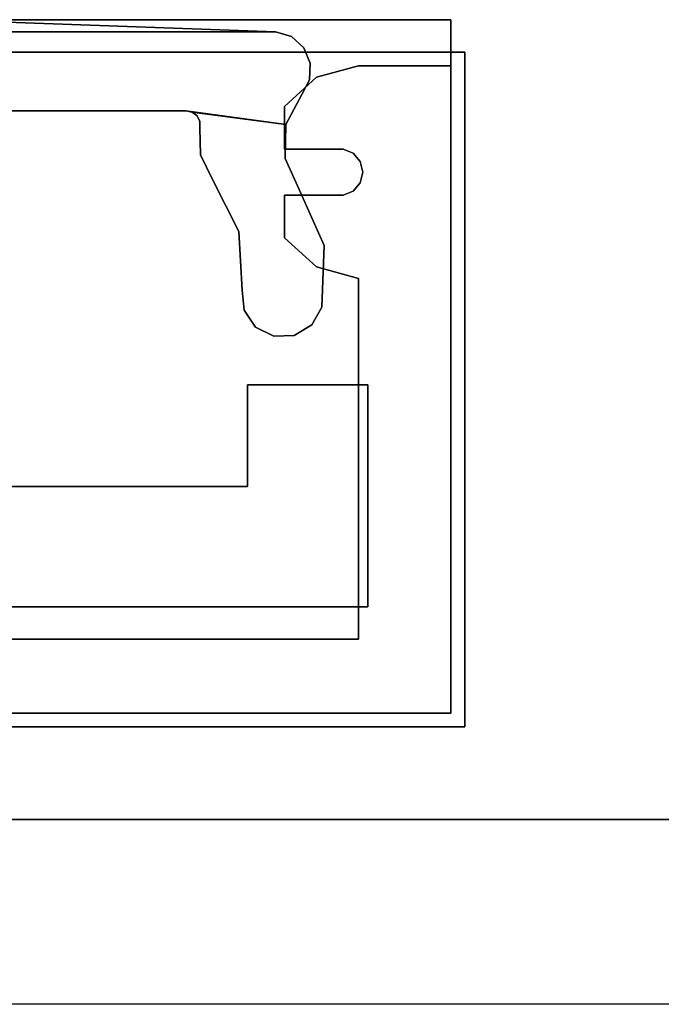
# Model space of a CAD drawing. Extents: x -3.54 to 3.54, y 0.19 to 5.65.
# Tile 60 of 62: x 2.72 to 3, y 3.68 to 4.1. Entities that reach past the tile are written whole.
import ezdxf

# ---------------------------------------------------------------- set-up
doc = ezdxf.new("R2010")
doc.units = 0
doc.header["$MEASUREMENT"] = 0
doc.layers.get('0').update_dxf_attribs({"color": 13, "linetype": 'CONTINUOUS'})

# ---------------------------------------------------------------- blocks, each defined once
blk = doc.blocks.new('EASY_RIGHT_PM_STL')
at = {"color": 0}
for p, q in [((2.47441, 4.10064, 31.63071), (2.90748, 4.10064, 31.63071)), ((2.47441, 4.10064, 31.63071), (2.90748, 4.10064, 31.63071)), ((2.47441, 4.10064, 31.70945), (2.90748, 4.10064, 31.70945)), ((2.47441, 4.10064, 31.70945), (2.90748, 4.10064, 31.70945)), ((2.90748, 4.10064, 0.13465), (2.47441, 4.10064, 0.13465)), ((2.90748, 4.10064, 0.13465), (2.47441, 4.10064, 0.13465)), ((2.90748, 4.10064, 0.05591), (2.47441, 4.10064, 0.05591)), ((2.90748, 4.10064, 0.05591), (2.47441, 4.10064, 0.05591)), ((2.69094, 4.10064, 5.05591), (2.83282, 4.09552, 5.05591)), ((2.83282, 4.09552, 0.13465), (2.69094, 4.10064, 0.13465)), ((2.83282, 4.09552, 0.13465), (2.69094, 4.10064, 0.13465)), ((2.69094, 4.10064, 5.05591), (2.83282, 4.09552, 5.05591)), ((2.90748, 4.10064, 31.63071), (2.90748, 3.80536, 31.63071)), ((2.90748, 4.10064, 31.63071), (2.90748, 3.80536, 31.63071)), ((2.90748, 4.10064, 31.63071), (2.90748, 4.10064, 31.70945)), ((2.90748, 4.10064, 31.70945), (2.90748, 3.80536, 31.70945)), ((2.90748, 4.10064, 31.63071), (2.90748, 4.10064, 31.70945)), ((2.90748, 4.10064, 31.70945), (2.90748, 3.80536, 31.70945)), ((2.90748, 3.80536, 0.13465), (2.90748, 4.10064, 0.13465)), ((2.90748, 3.80536, 0.13465), (2.90748, 4.10064, 0.13465)), ((2.90748, 3.80536, 0.05591), (2.90748, 4.10064, 0.05591)), ((2.90748, 4.10064, 0.05591), (2.90748, 4.10064, 0.13465)), ((2.90748, 4.10064, 0.05591), (2.90748, 4.10064, 0.13465)), ((2.90748, 3.80536, 0.05591), (2.90748, 4.10064, 0.05591)), ((2.54907, 4.09552, 31.63071), (2.83282, 4.09552, 31.63071)), ((2.83282, 4.09552, 6.04016), (2.54907, 4.09552, 6.04016)), ((2.83282, 4.09552, 6.04016), (2.54907, 4.09552, 6.04016)), ((2.54907, 4.09552, 31.63071), (2.83282, 4.09552, 31.63071)), ((2.83282, 4.09552, 5.05591), (2.83282, 4.09552, 0.13465)), ((2.83282, 4.09552, 5.05591), (2.83961, 4.09347, 5.05591)), ((2.83961, 4.09347, 0.13465), (2.83282, 4.09552, 0.13465)), ((2.83282, 4.09552, 5.05591), (2.83282, 4.09552, 0.13465)), ((2.83961, 4.09347, 0.13465), (2.83282, 4.09552, 0.13465)), ((2.83282, 4.09552, 5.05591), (2.83961, 4.09347, 5.05591)), ((2.83282, 4.09552, 31.63071), (2.83282, 4.09552, 6.04016)), ((2.83282, 4.09552, 31.63071), (2.83961, 4.09347, 31.63071)), ((2.83961, 4.09347, 6.04016), (2.83282, 4.09552, 6.04016)), ((2.83282, 4.09552, 31.63071), (2.83282, 4.09552, 6.04016)), ((2.83961, 4.09347, 6.04016), (2.83282, 4.09552, 6.04016)), ((2.83282, 4.09552, 31.63071), (2.83961, 4.09347, 31.63071)), ((2.83961, 4.09347, 5.05591), (2.83961, 4.09347, 0.13465)), ((2.83961, 4.09347, 5.05591), (2.84488, 4.08872, 5.05591)), ((2.84488, 4.08872, 0.13465), (2.83961, 4.09347, 0.13465)), ((2.83961, 4.09347, 5.05591), (2.83961, 4.09347, 0.13465)), ((2.84488, 4.08872, 0.13465), (2.83961, 4.09347, 0.13465)), ((2.83961, 4.09347, 5.05591), (2.84488, 4.08872, 5.05591)), ((2.83961, 4.09347, 31.63071), (2.83961, 4.09347, 6.04016)), ((2.83961, 4.09347, 31.63071), (2.84488, 4.08872, 31.63071)), ((2.84488, 4.08872, 6.04016), (2.83961, 4.09347, 6.04016)), ((2.83961, 4.09347, 31.63071), (2.83961, 4.09347, 6.04016)), ((2.84488, 4.08872, 6.04016), (2.83961, 4.09347, 6.04016)), ((2.83961, 4.09347, 31.63071), (2.84488, 4.08872, 31.63071)), ((2.84488, 4.08872, 5.05591), (2.84488, 4.08872, 0.13465)), ((2.84488, 4.08872, 5.05591), (2.84761, 4.08217, 5.05591)), ((2.84761, 4.08217, 0.13465), (2.84488, 4.08872, 0.13465)), ((2.84488, 4.08872, 5.05591), (2.84488, 4.08872, 0.13465)), ((2.84761, 4.08217, 0.13465), (2.84488, 4.08872, 0.13465)), ((2.84488, 4.08872, 5.05591), (2.84761, 4.08217, 5.05591)), ((2.84488, 4.08872, 31.63071), (2.84488, 4.08872, 6.04016)), ((2.84488, 4.08872, 31.63071), (2.84761, 4.08217, 31.63071)), ((2.84761, 4.08217, 6.04016), (2.84488, 4.08872, 6.04016)), ((2.84488, 4.08872, 31.63071), (2.84488, 4.08872, 6.04016)), ((2.84761, 4.08217, 6.04016), (2.84488, 4.08872, 6.04016)), ((2.84488, 4.08872, 31.63071), (2.84761, 4.08217, 31.63071)), ((2.91339, 4.08686, 4.85906), (2.4685, 4.08686, 4.85906)), ((2.4685, 4.08686, 6.43386), (2.91339, 4.08686, 6.43386)), ((2.91339, 4.08686, 6.35512), (2.4685, 4.08686, 6.35512)), ((2.4685, 4.08686, 4.9378), (2.91339, 4.08686, 4.9378)), ((2.91339, 4.08686, 4.85906), (2.4685, 4.08686, 4.85906)), ((2.4685, 4.08686, 4.9378), (2.91339, 4.08686, 4.9378)), ((2.4685, 4.08686, 6.43386), (2.91339, 4.08686, 6.43386)), ((2.91339, 4.08686, 6.35512), (2.4685, 4.08686, 6.35512)), ((2.91339, 3.79946, 4.85906), (2.91339, 4.08686, 4.85906)), ((2.91339, 4.08686, 6.43386), (2.91339, 3.79946, 6.43386)), ((2.91339, 3.79946, 6.35512), (2.91339, 4.08686, 6.35512)), ((2.91339, 4.08686, 4.9378), (2.91339, 3.79946, 4.9378)), ((2.91339, 3.79946, 4.85906), (2.91339, 4.08686, 4.85906)), ((2.91339, 4.08686, 4.9378), (2.91339, 3.79946, 4.9378)), ((2.91339, 4.08686, 4.9378), (2.91339, 4.08686, 4.85906)), ((2.91339, 4.08686, 4.9378), (2.91339, 4.08686, 4.85906)), ((2.91339, 4.08686, 6.35512), (2.91339, 4.08686, 6.43386)), ((2.91339, 4.08686, 6.43386), (2.91339, 3.79946, 6.43386)), ((2.91339, 4.08686, 6.35512), (2.91339, 4.08686, 6.43386)), ((2.91339, 3.79946, 6.35512), (2.91339, 4.08686, 6.35512)), ((2.84761, 4.08217, 5.05591), (2.84729, 4.07509, 5.05591)), ((2.84729, 4.07509, 0.13465), (2.84761, 4.08217, 0.13465)), ((2.84729, 4.07509, 0.13465), (2.84761, 4.08217, 0.13465)), ((2.84761, 4.08217, 5.05591), (2.84729, 4.07509, 5.05591)), ((2.84761, 4.08217, 31.63071), (2.84729, 4.07509, 31.63071)), ((2.84729, 4.07509, 6.04016), (2.84761, 4.08217, 6.04016)), ((2.84729, 4.07509, 6.04016), (2.84761, 4.08217, 6.04016)), ((2.84761, 4.08217, 31.63071), (2.84729, 4.07509, 31.63071)), ((2.84761, 4.08217, 5.05591), (2.84761, 4.08217, 0.13465)), ((2.84761, 4.08217, 5.05591), (2.84761, 4.08217, 0.13465)), ((2.84761, 4.08217, 31.63071), (2.84761, 4.08217, 6.04016)), ((2.84761, 4.08217, 31.63071), (2.84761, 4.08217, 6.04016)), ((2.85027, 4.0761, 31.63071), (2.86811, 4.08095, 31.63071)), ((2.86811, 4.08095, 0.13465), (2.85027, 4.0761, 0.13465)), ((2.86811, 4.08095, 0.13465), (2.85027, 4.0761, 0.13465)), ((2.85027, 4.0761, 31.63071), (2.86811, 4.08095, 31.63071)), ((2.86811, 4.08095, 31.63071), (2.86811, 4.08095, 0.13465)), ((2.90748, 4.08095, 0.13465), (2.86811, 4.08095, 0.13465)), ((2.86811, 4.08095, 31.63071), (2.86811, 4.08095, 0.13465)), ((2.86811, 4.08095, 31.63071), (2.90748, 4.08095, 31.63071)), ((2.90748, 4.08095, 0.13465), (2.86811, 4.08095, 0.13465)), ((2.86811, 4.08095, 31.63071), (2.90748, 4.08095, 31.63071)), ((2.90748, 3.80536, 0.13465), (2.90748, 4.08095, 0.13465)), ((2.90748, 4.08095, 0.13465), (2.90748, 4.08095, 31.63071)), ((2.90748, 4.08095, 31.63071), (2.90748, 3.80536, 31.63071)), ((2.90748, 4.08095, 0.13465), (2.90748, 4.08095, 31.63071)), ((2.90748, 3.80536, 0.13465), (2.90748, 4.08095, 0.13465)), ((2.90748, 4.08095, 31.63071), (2.90748, 3.80536, 31.63071)), ((2.83661, 4.06363, 31.63071), (2.85027, 4.0761, 31.63071)), ((2.85027, 4.0761, 0.13465), (2.83661, 4.06363, 0.13465)), ((2.85027, 4.0761, 0.13465), (2.83661, 4.06363, 0.13465)), ((2.83661, 4.06363, 31.63071), (2.85027, 4.0761, 31.63071)), ((2.85027, 4.0761, 31.63071), (2.85027, 4.0761, 0.13465)), ((2.85027, 4.0761, 31.63071), (2.85027, 4.0761, 0.13465)), ((2.84729, 4.07509, 5.05591), (2.84397, 4.06882, 5.05591)), ((2.84397, 4.06882, 0.13465), (2.84729, 4.07509, 0.13465)), ((2.84397, 4.06882, 0.13465), (2.84729, 4.07509, 0.13465)), ((2.84729, 4.07509, 5.05591), (2.84397, 4.06882, 5.05591)), ((2.84729, 4.07509, 31.63071), (2.84397, 4.06882, 31.63071)), ((2.84397, 4.06882, 6.04016), (2.84729, 4.07509, 6.04016)), ((2.84397, 4.06882, 6.04016), (2.84729, 4.07509, 6.04016)), ((2.84729, 4.07509, 31.63071), (2.84397, 4.06882, 31.63071)), ((2.84729, 4.07509, 5.05591), (2.84729, 4.07509, 0.13465)), ((2.84729, 4.07509, 5.05591), (2.84729, 4.07509, 0.13465)), ((2.84729, 4.07509, 31.63071), (2.84729, 4.07509, 6.04016)), ((2.84729, 4.07509, 31.63071), (2.84729, 4.07509, 6.04016)), ((2.84397, 4.06882, 5.05591), (2.83727, 4.05599, 5.05591)), ((2.83727, 4.05599, 0.13465), (2.84397, 4.06882, 0.13465)), ((2.83727, 4.05599, 0.13465), (2.84397, 4.06882, 0.13465)), ((2.84397, 4.06882, 5.05591), (2.83727, 4.05599, 5.05591)), ((2.84397, 4.06882, 31.63071), (2.83727, 4.05599, 31.63071)), ((2.83727, 4.05599, 6.04016), (2.84397, 4.06882, 6.04016)), ((2.83727, 4.05599, 6.04016), (2.84397, 4.06882, 6.04016)), ((2.84397, 4.06882, 31.63071), (2.83727, 4.05599, 31.63071)), ((2.84397, 4.06882, 5.05591), (2.84397, 4.06882, 0.13465)), ((2.84397, 4.06882, 5.05591), (2.84397, 4.06882, 0.13465)), ((2.84397, 4.06882, 31.63071), (2.84397, 4.06882, 6.04016)), ((2.84397, 4.06882, 31.63071), (2.84397, 4.06882, 6.04016)), ((2.83661, 4.06363, 0.13465), (2.83661, 4.04556, 0.13465)), ((2.83661, 4.04556, 31.63071), (2.83661, 4.06363, 31.63071)), ((2.83661, 4.06363, 31.63071), (2.83661, 4.06363, 0.13465)), ((2.83661, 4.06363, 31.63071), (2.83661, 4.06363, 0.13465)), ((2.83661, 4.06363, 0.13465), (2.83661, 4.04556, 0.13465)), ((2.83661, 4.04556, 31.63071), (2.83661, 4.06363, 31.63071)), ((2.58719, 4.06188, 0.13465), (2.7947, 4.06188, 0.13465)), ((2.7947, 4.06188, 5.05591), (2.58719, 4.06188, 5.05591)), ((2.58719, 4.06188, 0.13465), (2.7947, 4.06188, 0.13465)), ((2.7947, 4.06188, 5.05591), (2.58719, 4.06188, 5.05591)), ((2.58719, 4.06188, 6.04016), (2.7947, 4.06188, 6.04016)), ((2.7947, 4.06188, 31.63071), (2.58719, 4.06188, 31.63071)), ((2.58719, 4.06188, 6.04016), (2.7947, 4.06188, 6.04016)), ((2.7947, 4.06188, 31.63071), (2.58719, 4.06188, 31.63071)), ((2.7973, 4.0613, 5.05591), (2.7947, 4.06188, 5.05591)), ((2.7947, 4.06188, 5.05591), (2.7947, 4.06188, 0.13465)), ((2.7947, 4.06188, 0.13465), (2.7973, 4.0613, 0.13465)), ((2.7947, 4.06188, 5.05591), (2.7947, 4.06188, 0.13465)), ((2.7947, 4.06188, 0.13465), (2.7973, 4.0613, 0.13465)), ((2.7973, 4.0613, 5.05591), (2.7947, 4.06188, 5.05591)), ((2.7973, 4.0613, 31.63071), (2.7947, 4.06188, 31.63071)), ((2.7947, 4.06188, 31.63071), (2.7947, 4.06188, 6.04016)), ((2.7947, 4.06188, 6.04016), (2.7973, 4.0613, 6.04016)), ((2.7947, 4.06188, 31.63071), (2.7947, 4.06188, 6.04016)), ((2.7947, 4.06188, 6.04016), (2.83727, 4.05599, 6.04016)), ((2.83727, 4.05599, 31.63071), (2.7947, 4.06188, 31.63071)), ((2.7994, 4.05966, 5.05591), (2.7973, 4.0613, 5.05591)), ((2.7973, 4.0613, 5.05591), (2.7973, 4.0613, 0.13465)), ((2.7973, 4.0613, 0.13465), (2.7994, 4.05966, 0.13465)), ((2.7973, 4.0613, 5.05591), (2.7973, 4.0613, 0.13465)), ((2.7973, 4.0613, 0.13465), (2.7994, 4.05966, 0.13465)), ((2.7994, 4.05966, 5.05591), (2.7973, 4.0613, 5.05591)), ((2.7994, 4.05966, 31.63071), (2.7973, 4.0613, 31.63071)), ((2.7973, 4.0613, 31.63071), (2.7973, 4.0613, 6.04016)), ((2.7973, 4.0613, 6.04016), (2.7994, 4.05966, 6.04016)), ((2.7973, 4.0613, 31.63071), (2.7973, 4.0613, 6.04016)), ((2.7973, 4.0613, 6.04016), (2.7994, 4.05966, 6.04016)), ((2.7973, 4.0613, 6.04016), (2.83727, 4.05599, 6.04016)), ((2.7973, 4.0613, 31.63071), (2.83727, 4.05599, 31.63071)), ((2.7994, 4.05966, 31.63071), (2.7973, 4.0613, 31.63071)), ((2.80059, 4.05727, 5.05591), (2.7994, 4.05966, 5.05591)), ((2.7994, 4.05966, 5.05591), (2.7994, 4.05966, 0.13465)), ((2.7994, 4.05966, 0.13465), (2.80059, 4.05727, 0.13465)), ((2.7994, 4.05966, 5.05591), (2.7994, 4.05966, 0.13465)), ((2.7994, 4.05966, 0.13465), (2.80059, 4.05727, 0.13465)), ((2.80059, 4.05727, 5.05591), (2.7994, 4.05966, 5.05591)), ((2.80059, 4.05727, 31.63071), (2.7994, 4.05966, 31.63071)), ((2.7994, 4.05966, 31.63071), (2.7994, 4.05966, 6.04016)), ((2.7994, 4.05966, 6.04016), (2.80059, 4.05727, 6.04016)), ((2.7994, 4.05966, 31.63071), (2.7994, 4.05966, 6.04016)), ((2.7994, 4.05966, 6.04016), (2.80059, 4.05727, 6.04016)), ((2.80059, 4.05727, 31.63071), (2.7994, 4.05966, 31.63071)), ((2.80065, 4.05461, 5.05591), (2.80059, 4.05727, 5.05591)), ((2.80059, 4.05727, 5.05591), (2.80059, 4.05727, 0.13465)), ((2.80059, 4.05727, 0.13465), (2.80065, 4.05461, 0.13465)), ((2.80059, 4.05727, 5.05591), (2.80059, 4.05727, 0.13465)), ((2.80059, 4.05727, 0.13465), (2.80065, 4.05461, 0.13465)), ((2.80065, 4.05461, 5.05591), (2.80059, 4.05727, 5.05591)), ((2.80065, 4.05461, 31.63071), (2.80059, 4.05727, 31.63071)), ((2.80059, 4.05727, 31.63071), (2.80059, 4.05727, 6.04016)), ((2.80059, 4.05727, 6.04016), (2.80065, 4.05461, 6.04016)), ((2.80059, 4.05727, 31.63071), (2.80059, 4.05727, 6.04016)), ((2.80059, 4.05727, 6.04016), (2.80065, 4.05461, 6.04016)), ((2.80065, 4.05461, 31.63071), (2.80059, 4.05727, 31.63071)), ((2.80086, 4.04303, 5.05591), (2.80065, 4.05461, 5.05591)), ((2.80065, 4.05461, 5.05591), (2.80065, 4.05461, 0.13465)), ((2.80065, 4.05461, 0.13465), (2.80086, 4.04303, 0.13465)), ((2.80065, 4.05461, 5.05591), (2.80065, 4.05461, 0.13465)), ((2.80065, 4.05461, 0.13465), (2.80086, 4.04303, 0.13465)), ((2.80086, 4.04303, 5.05591), (2.80065, 4.05461, 5.05591)), ((2.80086, 4.04303, 31.63071), (2.80065, 4.05461, 31.63071)), ((2.80065, 4.05461, 31.63071), (2.80065, 4.05461, 6.04016)), ((2.80065, 4.05461, 6.04016), (2.80086, 4.04303, 6.04016)), ((2.80065, 4.05461, 31.63071), (2.80065, 4.05461, 6.04016)), ((2.80065, 4.05461, 6.04016), (2.80086, 4.04303, 6.04016)), ((2.80086, 4.04303, 31.63071), (2.80065, 4.05461, 31.63071)), ((2.83727, 4.05599, 5.05591), (2.83686, 4.04152, 5.05591)), ((2.83686, 4.04152, 0.13465), (2.83727, 4.05599, 0.13465)), ((2.83686, 4.04152, 0.13465), (2.83727, 4.05599, 0.13465)), ((2.83727, 4.05599, 5.05591), (2.83686, 4.04152, 5.05591)), ((2.83727, 4.05599, 31.63071), (2.83686, 4.04152, 31.63071)), ((2.83686, 4.04152, 6.04016), (2.83727, 4.05599, 6.04016)), ((2.83686, 4.04152, 6.04016), (2.83727, 4.05599, 6.04016)), ((2.83727, 4.05599, 31.63071), (2.83686, 4.04152, 31.63071)), ((2.83727, 4.05599, 5.05591), (2.83727, 4.05599, 0.13465)), ((2.83727, 4.05599, 5.05591), (2.83727, 4.05599, 0.13465)), ((2.83727, 4.05599, 31.63071), (2.83727, 4.05599, 6.04016)), ((2.83727, 4.05599, 31.63071), (2.83727, 4.05599, 6.04016)), ((2.80597, 4.03264, 5.05591), (2.80086, 4.04303, 5.05591)), ((2.80086, 4.04303, 5.05591), (2.80086, 4.04303, 0.13465)), ((2.80086, 4.04303, 0.13465), (2.80597, 4.03264, 0.13465)), ((2.80086, 4.04303, 5.05591), (2.80086, 4.04303, 0.13465)), ((2.80086, 4.04303, 0.13465), (2.80597, 4.03264, 0.13465)), ((2.80597, 4.03264, 5.05591), (2.80086, 4.04303, 5.05591)), ((2.80597, 4.03264, 31.63071), (2.80086, 4.04303, 31.63071)), ((2.80086, 4.04303, 31.63071), (2.80086, 4.04303, 6.04016)), ((2.80086, 4.04303, 6.04016), (2.80597, 4.03264, 6.04016)), ((2.80086, 4.04303, 31.63071), (2.80086, 4.04303, 6.04016)), ((2.80086, 4.04303, 6.04016), (2.80597, 4.03264, 6.04016)), ((2.80597, 4.03264, 31.63071), (2.80086, 4.04303, 31.63071)), ((2.83661, 4.04556, 0.13465), (2.86157, 4.04556, 0.13465)), ((2.86157, 4.04556, 31.63071), (2.83661, 4.04556, 31.63071)), ((2.83661, 4.04556, 31.63071), (2.83661, 4.04556, 0.13465)), ((2.83661, 4.04556, 31.63071), (2.83661, 4.04556, 0.13465)), ((2.83661, 4.04556, 0.13465), (2.86157, 4.04556, 0.13465)), ((2.86157, 4.04556, 31.63071), (2.83661, 4.04556, 31.63071)), ((2.86584, 4.04376, 31.63071), (2.86157, 4.04556, 31.63071)), ((2.86157, 4.04556, 31.63071), (2.86157, 4.04556, 0.13465)), ((2.86157, 4.04556, 0.13465), (2.86584, 4.04376, 0.13465)), ((2.86157, 4.04556, 31.63071), (2.86157, 4.04556, 0.13465)), ((2.86157, 4.04556, 0.13465), (2.86584, 4.04376, 0.13465)), ((2.86584, 4.04376, 31.63071), (2.86157, 4.04556, 31.63071)), ((2.86884, 4.04022, 31.63071), (2.86584, 4.04376, 31.63071)), ((2.86584, 4.04376, 31.63071), (2.86584, 4.04376, 0.13465)), ((2.86584, 4.04376, 0.13465), (2.86884, 4.04022, 0.13465)), ((2.86584, 4.04376, 31.63071), (2.86584, 4.04376, 0.13465)), ((2.86584, 4.04376, 0.13465), (2.86884, 4.04022, 0.13465)), ((2.86884, 4.04022, 31.63071), (2.86584, 4.04376, 31.63071)), ((2.83686, 4.04152, 5.05591), (2.83686, 4.04152, 0.13465)), ((2.83686, 4.04152, 5.05591), (2.83686, 4.04152, 0.13465)), ((2.83686, 4.04152, 5.05591), (2.84284, 4.02834, 5.05591)), ((2.84284, 4.02834, 0.13465), (2.83686, 4.04152, 0.13465)), ((2.84284, 4.02834, 0.13465), (2.83686, 4.04152, 0.13465)), ((2.83686, 4.04152, 5.05591), (2.84284, 4.02834, 5.05591)), ((2.83686, 4.04152, 31.63071), (2.83686, 4.04152, 6.04016)), ((2.83686, 4.04152, 31.63071), (2.83686, 4.04152, 6.04016)), ((2.83686, 4.04152, 31.63071), (2.84284, 4.02834, 31.63071)), ((2.84284, 4.02834, 6.04016), (2.83686, 4.04152, 6.04016)), ((2.84284, 4.02834, 6.04016), (2.83686, 4.04152, 6.04016)), ((2.83686, 4.04152, 31.63071), (2.84284, 4.02834, 31.63071)), ((2.86992, 4.03571, 31.63071), (2.86884, 4.04022, 31.63071)), ((2.86884, 4.04022, 31.63071), (2.86884, 4.04022, 0.13465)), ((2.86884, 4.04022, 0.13465), (2.86992, 4.03571, 0.13465)), ((2.86884, 4.04022, 31.63071), (2.86884, 4.04022, 0.13465)), ((2.86884, 4.04022, 0.13465), (2.86992, 4.03571, 0.13465)), ((2.86992, 4.03571, 31.63071), (2.86884, 4.04022, 31.63071)), ((2.86884, 4.0312, 31.63071), (2.86992, 4.03571, 31.63071)), ((2.86992, 4.03571, 0.13465), (2.86884, 4.0312, 0.13465)), ((2.86992, 4.03571, 0.13465), (2.86884, 4.0312, 0.13465)), ((2.86884, 4.0312, 31.63071), (2.86992, 4.03571, 31.63071)), ((2.86992, 4.03571, 31.63071), (2.86992, 4.03571, 0.13465)), ((2.86992, 4.03571, 31.63071), (2.86992, 4.03571, 0.13465)), ((2.81722, 4.0104, 5.05591), (2.80597, 4.03264, 5.05591)), ((2.80597, 4.03264, 5.05591), (2.80597, 4.03264, 0.13465)), ((2.80597, 4.03264, 0.13465), (2.81722, 4.0104, 0.13465)), ((2.80597, 4.03264, 5.05591), (2.80597, 4.03264, 0.13465)), ((2.80597, 4.03264, 0.13465), (2.81722, 4.0104, 0.13465)), ((2.81722, 4.0104, 5.05591), (2.80597, 4.03264, 5.05591)), ((2.81722, 4.0104, 31.63071), (2.80597, 4.03264, 31.63071)), ((2.80597, 4.03264, 31.63071), (2.80597, 4.03264, 6.04016)), ((2.80597, 4.03264, 6.04016), (2.81722, 4.0104, 6.04016)), ((2.80597, 4.03264, 31.63071), (2.80597, 4.03264, 6.04016)), ((2.80597, 4.03264, 6.04016), (2.81722, 4.0104, 6.04016)), ((2.81722, 4.0104, 31.63071), (2.80597, 4.03264, 31.63071)), ((2.86584, 4.02767, 31.63071), (2.86884, 4.0312, 31.63071)), ((2.86884, 4.0312, 0.13465), (2.86584, 4.02767, 0.13465)), ((2.86884, 4.0312, 0.13465), (2.86584, 4.02767, 0.13465)), ((2.86584, 4.02767, 31.63071), (2.86884, 4.0312, 31.63071)), ((2.86884, 4.0312, 31.63071), (2.86884, 4.0312, 0.13465)), ((2.86884, 4.0312, 31.63071), (2.86884, 4.0312, 0.13465)), ((2.83661, 4.02587, 0.13465), (2.83661, 4.0078, 0.13465)), ((2.83661, 4.0078, 31.63071), (2.83661, 4.02587, 31.63071)), ((2.83661, 4.02587, 31.63071), (2.83661, 4.02587, 0.13465)), ((2.86157, 4.02587, 0.13465), (2.83661, 4.02587, 0.13465)), ((2.83661, 4.02587, 31.63071), (2.83661, 4.02587, 0.13465)), ((2.83661, 4.02587, 31.63071), (2.86157, 4.02587, 31.63071)), ((2.83661, 4.02587, 0.13465), (2.83661, 4.0078, 0.13465)), ((2.86157, 4.02587, 0.13465), (2.83661, 4.02587, 0.13465)), ((2.83661, 4.02587, 31.63071), (2.86157, 4.02587, 31.63071)), ((2.83661, 4.0078, 31.63071), (2.83661, 4.02587, 31.63071)), ((2.84284, 4.02834, 5.05591), (2.84284, 4.02834, 0.13465)), ((2.84284, 4.02834, 5.05591), (2.85357, 4.00441, 5.05591)), ((2.85357, 4.00441, 0.13465), (2.84284, 4.02834, 0.13465)), ((2.84284, 4.02834, 5.05591), (2.84284, 4.02834, 0.13465)), ((2.85357, 4.00441, 0.13465), (2.84284, 4.02834, 0.13465)), ((2.84284, 4.02834, 5.05591), (2.85357, 4.00441, 5.05591)), ((2.84284, 4.02834, 31.63071), (2.84284, 4.02834, 6.04016)), ((2.84284, 4.02834, 31.63071), (2.85357, 4.00441, 31.63071)), ((2.85357, 4.00441, 6.04016), (2.84284, 4.02834, 6.04016)), ((2.84284, 4.02834, 31.63071), (2.84284, 4.02834, 6.04016)), ((2.85357, 4.00441, 6.04016), (2.84284, 4.02834, 6.04016)), ((2.84284, 4.02834, 31.63071), (2.85357, 4.00441, 31.63071)), ((2.86157, 4.02587, 31.63071), (2.86584, 4.02767, 31.63071)), ((2.86584, 4.02767, 0.13465), (2.86157, 4.02587, 0.13465)), ((2.86584, 4.02767, 0.13465), (2.86157, 4.02587, 0.13465)), ((2.86157, 4.02587, 31.63071), (2.86584, 4.02767, 31.63071)), ((2.86157, 4.02587, 31.63071), (2.86157, 4.02587, 0.13465)), ((2.86157, 4.02587, 31.63071), (2.86157, 4.02587, 0.13465)), ((2.86584, 4.02767, 31.63071), (2.86584, 4.02767, 0.13465)), ((2.86584, 4.02767, 31.63071), (2.86584, 4.02767, 0.13465)), ((2.81857, 3.98551, 5.05591), (2.81722, 4.0104, 5.05591)), ((2.81722, 4.0104, 5.05591), (2.81722, 4.0104, 0.13465)), ((2.81722, 4.0104, 0.13465), (2.81857, 3.98551, 0.13465)), ((2.81722, 4.0104, 5.05591), (2.81722, 4.0104, 0.13465)), ((2.81722, 4.0104, 0.13465), (2.81857, 3.98551, 0.13465)), ((2.81857, 3.98551, 5.05591), (2.81722, 4.0104, 5.05591)), ((2.81857, 3.98551, 31.63071), (2.81722, 4.0104, 31.63071)), ((2.81722, 4.0104, 31.63071), (2.81722, 4.0104, 6.04016)), ((2.81722, 4.0104, 6.04016), (2.81857, 3.98551, 6.04016)), ((2.81722, 4.0104, 31.63071), (2.81722, 4.0104, 6.04016)), ((2.81722, 4.0104, 6.04016), (2.81857, 3.98551, 6.04016)), ((2.81857, 3.98551, 31.63071), (2.81722, 4.0104, 31.63071)), ((2.85027, 3.99533, 31.63071), (2.83661, 4.0078, 31.63071)), ((2.83661, 4.0078, 31.63071), (2.83661, 4.0078, 0.13465)), ((2.83661, 4.0078, 0.13465), (2.85027, 3.99533, 0.13465)), ((2.83661, 4.0078, 31.63071), (2.83661, 4.0078, 0.13465)), ((2.83661, 4.0078, 0.13465), (2.85027, 3.99533, 0.13465)), ((2.85027, 3.99533, 31.63071), (2.83661, 4.0078, 31.63071)), ((2.85357, 4.00441, 5.05591), (2.85255, 3.97821, 5.05591)), ((2.85255, 3.97821, 0.13465), (2.85357, 4.00441, 0.13465)), ((2.85255, 3.97821, 0.13465), (2.85357, 4.00441, 0.13465)), ((2.85357, 4.00441, 5.05591), (2.85255, 3.97821, 5.05591)), ((2.85357, 4.00441, 31.63071), (2.85255, 3.97821, 31.63071)), ((2.85255, 3.97821, 6.04016), (2.85357, 4.00441, 6.04016)), ((2.85255, 3.97821, 6.04016), (2.85357, 4.00441, 6.04016)), ((2.85357, 4.00441, 31.63071), (2.85255, 3.97821, 31.63071)), ((2.85357, 4.00441, 5.05591), (2.85357, 4.00441, 0.13465)), ((2.85357, 4.00441, 5.05591), (2.85357, 4.00441, 0.13465)), ((2.85357, 4.00441, 31.63071), (2.85357, 4.00441, 6.04016)), ((2.85357, 4.00441, 31.63071), (2.85357, 4.00441, 6.04016)), ((2.86811, 3.99047, 31.63071), (2.85027, 3.99533, 31.63071)), ((2.85027, 3.99533, 31.63071), (2.85027, 3.99533, 0.13465)), ((2.85027, 3.99533, 0.13465), (2.86811, 3.99047, 0.13465)), ((2.85027, 3.99533, 31.63071), (2.85027, 3.99533, 0.13465)), ((2.85027, 3.99533, 0.13465), (2.86811, 3.99047, 0.13465)), ((2.86811, 3.99047, 31.63071), (2.85027, 3.99533, 31.63071)), ((2.86811, 3.99047, 0.13465), (2.86811, 3.83686, 0.13465)), ((2.86811, 3.83686, 31.63071), (2.86811, 3.99047, 31.63071)), ((2.86811, 3.99047, 31.63071), (2.86811, 3.99047, 0.13465)), ((2.86811, 3.99047, 31.63071), (2.86811, 3.99047, 0.13465)), ((2.86811, 3.99047, 0.13465), (2.86811, 3.83686, 0.13465)), ((2.86811, 3.83686, 31.63071), (2.86811, 3.99047, 31.63071)), ((2.81942, 3.97687, 5.05591), (2.81857, 3.98551, 5.05591)), ((2.81857, 3.98551, 5.05591), (2.81857, 3.98551, 0.13465)), ((2.81857, 3.98551, 0.13465), (2.81942, 3.97687, 0.13465)), ((2.81857, 3.98551, 5.05591), (2.81857, 3.98551, 0.13465)), ((2.81857, 3.98551, 0.13465), (2.81942, 3.97687, 0.13465)), ((2.81942, 3.97687, 5.05591), (2.81857, 3.98551, 5.05591)), ((2.81942, 3.97687, 31.63071), (2.81857, 3.98551, 31.63071)), ((2.81857, 3.98551, 31.63071), (2.81857, 3.98551, 6.04016)), ((2.81857, 3.98551, 6.04016), (2.81942, 3.97687, 6.04016)), ((2.81857, 3.98551, 31.63071), (2.81857, 3.98551, 6.04016)), ((2.81857, 3.98551, 6.04016), (2.81942, 3.97687, 6.04016)), ((2.81942, 3.97687, 31.63071), (2.81857, 3.98551, 31.63071)), ((2.82435, 3.96971, 5.05591), (2.81942, 3.97687, 5.05591)), ((2.81942, 3.97687, 5.05591), (2.81942, 3.97687, 0.13465)), ((2.81942, 3.97687, 0.13465), (2.82435, 3.96971, 0.13465)), ((2.81942, 3.97687, 5.05591), (2.81942, 3.97687, 0.13465)), ((2.81942, 3.97687, 0.13465), (2.82435, 3.96971, 0.13465)), ((2.82435, 3.96971, 5.05591), (2.81942, 3.97687, 5.05591)), ((2.82435, 3.96971, 31.63071), (2.81942, 3.97687, 31.63071)), ((2.81942, 3.97687, 31.63071), (2.81942, 3.97687, 6.04016)), ((2.81942, 3.97687, 6.04016), (2.82435, 3.96971, 6.04016)), ((2.81942, 3.97687, 31.63071), (2.81942, 3.97687, 6.04016)), ((2.81942, 3.97687, 6.04016), (2.82435, 3.96971, 6.04016)), ((2.82435, 3.96971, 31.63071), (2.81942, 3.97687, 31.63071)), ((2.85255, 3.97821, 5.05591), (2.84822, 3.97068, 5.05591)), ((2.84822, 3.97068, 0.13465), (2.85255, 3.97821, 0.13465)), ((2.84822, 3.97068, 0.13465), (2.85255, 3.97821, 0.13465)), ((2.85255, 3.97821, 5.05591), (2.84822, 3.97068, 5.05591)), ((2.85255, 3.97821, 31.63071), (2.84822, 3.97068, 31.63071)), ((2.84822, 3.97068, 6.04016), (2.85255, 3.97821, 6.04016)), ((2.84822, 3.97068, 6.04016), (2.85255, 3.97821, 6.04016)), ((2.85255, 3.97821, 31.63071), (2.84822, 3.97068, 31.63071)), ((2.85255, 3.97821, 5.05591), (2.85255, 3.97821, 0.13465)), ((2.85255, 3.97821, 5.05591), (2.85255, 3.97821, 0.13465)), ((2.85255, 3.97821, 31.63071), (2.85255, 3.97821, 6.04016)), ((2.85255, 3.97821, 31.63071), (2.85255, 3.97821, 6.04016)), ((2.83211, 3.96583, 5.05591), (2.82435, 3.96971, 5.05591)), ((2.82435, 3.96971, 5.05591), (2.82435, 3.96971, 0.13465)), ((2.82435, 3.96971, 0.13465), (2.83211, 3.96583, 0.13465)), ((2.82435, 3.96971, 5.05591), (2.82435, 3.96971, 0.13465)), ((2.82435, 3.96971, 0.13465), (2.83211, 3.96583, 0.13465)), ((2.83211, 3.96583, 5.05591), (2.82435, 3.96971, 5.05591)), ((2.83211, 3.96583, 31.63071), (2.82435, 3.96971, 31.63071)), ((2.82435, 3.96971, 31.63071), (2.82435, 3.96971, 6.04016)), ((2.82435, 3.96971, 6.04016), (2.83211, 3.96583, 6.04016)), ((2.82435, 3.96971, 31.63071), (2.82435, 3.96971, 6.04016)), ((2.82435, 3.96971, 6.04016), (2.83211, 3.96583, 6.04016)), ((2.83211, 3.96583, 31.63071), (2.82435, 3.96971, 31.63071)), ((2.84822, 3.97068, 5.05591), (2.84079, 3.96618, 5.05591)), ((2.84079, 3.96618, 0.13465), (2.84822, 3.97068, 0.13465)), ((2.84079, 3.96618, 0.13465), (2.84822, 3.97068, 0.13465)), ((2.84822, 3.97068, 5.05591), (2.84079, 3.96618, 5.05591)), ((2.84822, 3.97068, 31.63071), (2.84079, 3.96618, 31.63071)), ((2.84079, 3.96618, 6.04016), (2.84822, 3.97068, 6.04016)), ((2.84079, 3.96618, 6.04016), (2.84822, 3.97068, 6.04016)), ((2.84822, 3.97068, 31.63071), (2.84079, 3.96618, 31.63071)), ((2.84822, 3.97068, 5.05591), (2.84822, 3.97068, 0.13465)), ((2.84822, 3.97068, 5.05591), (2.84822, 3.97068, 0.13465)), ((2.84822, 3.97068, 31.63071), (2.84822, 3.97068, 6.04016)), ((2.84822, 3.97068, 31.63071), (2.84822, 3.97068, 6.04016)), ((2.84079, 3.96618, 5.05591), (2.83211, 3.96583, 5.05591)), ((2.83211, 3.96583, 0.13465), (2.84079, 3.96618, 0.13465)), ((2.83211, 3.96583, 0.13465), (2.84079, 3.96618, 0.13465)), ((2.84079, 3.96618, 5.05591), (2.83211, 3.96583, 5.05591)), ((2.84079, 3.96618, 31.63071), (2.83211, 3.96583, 31.63071)), ((2.83211, 3.96583, 6.04016), (2.84079, 3.96618, 6.04016)), ((2.83211, 3.96583, 6.04016), (2.84079, 3.96618, 6.04016)), ((2.84079, 3.96618, 31.63071), (2.83211, 3.96583, 31.63071)), ((2.83211, 3.96583, 5.05591), (2.83211, 3.96583, 0.13465)), ((2.83211, 3.96583, 5.05591), (2.83211, 3.96583, 0.13465)), ((2.83211, 3.96583, 31.63071), (2.83211, 3.96583, 6.04016)), ((2.83211, 3.96583, 31.63071), (2.83211, 3.96583, 6.04016)), ((2.84079, 3.96618, 5.05591), (2.84079, 3.96618, 0.13465)), ((2.84079, 3.96618, 5.05591), (2.84079, 3.96618, 0.13465)), ((2.84079, 3.96618, 31.63071), (2.84079, 3.96618, 6.04016)), ((2.84079, 3.96618, 31.63071), (2.84079, 3.96618, 6.04016)), ((2.87205, 3.94512, 31.63071), (2.82087, 3.94512, 31.63071)), ((2.82087, 3.94512, 31.63071), (2.82087, 3.90182, 31.63071)), ((2.82087, 3.94512, 31.44961), (2.82087, 3.90182, 31.44961)), ((2.82087, 3.94512, 31.63071), (2.82087, 3.90182, 31.63071)), ((2.82087, 3.94512, 31.63071), (2.82087, 3.94512, 31.44961)), ((2.87205, 3.94512, 31.44961), (2.82087, 3.94512, 31.44961)), ((2.82087, 3.94512, 31.63071), (2.82087, 3.94512, 31.44961)), ((2.87205, 3.94512, 31.63071), (2.82087, 3.94512, 31.63071)), ((2.82087, 3.94512, 31.44961), (2.82087, 3.90182, 31.44961)), ((2.87205, 3.94512, 31.44961), (2.82087, 3.94512, 31.44961)), ((2.82087, 3.90182, 0.13465), (2.82087, 3.94512, 0.13465)), ((2.82087, 3.94512, 0.13465), (2.87205, 3.94512, 0.13465)), ((2.82087, 3.94512, 0.31575), (2.87205, 3.94512, 0.31575)), ((2.82087, 3.94512, 0.13465), (2.87205, 3.94512, 0.13465)), ((2.82087, 3.94512, 0.13465), (2.82087, 3.94512, 0.31575)), ((2.82087, 3.90182, 0.31575), (2.82087, 3.94512, 0.31575)), ((2.82087, 3.94512, 0.13465), (2.82087, 3.94512, 0.31575)), ((2.82087, 3.90182, 0.13465), (2.82087, 3.94512, 0.13465)), ((2.82087, 3.94512, 0.31575), (2.87205, 3.94512, 0.31575)), ((2.82087, 3.90182, 0.31575), (2.82087, 3.94512, 0.31575)), ((2.87205, 3.85064, 31.63071), (2.87205, 3.94512, 31.63071)), ((2.87205, 3.94512, 31.63071), (2.87205, 3.94512, 31.44961)), ((2.87205, 3.85064, 31.44961), (2.87205, 3.94512, 31.44961)), ((2.87205, 3.94512, 31.63071), (2.87205, 3.94512, 31.44961)), ((2.87205, 3.85064, 31.63071), (2.87205, 3.94512, 31.63071)), ((2.87205, 3.85064, 31.44961), (2.87205, 3.94512, 31.44961)), ((2.87205, 3.94512, 0.13465), (2.87205, 3.85064, 0.13465)), ((2.87205, 3.94512, 0.31575), (2.87205, 3.85064, 0.31575)), ((2.87205, 3.94512, 0.13465), (2.87205, 3.85064, 0.13465)), ((2.87205, 3.94512, 0.13465), (2.87205, 3.94512, 0.31575)), ((2.87205, 3.94512, 0.13465), (2.87205, 3.94512, 0.31575)), ((2.87205, 3.94512, 0.31575), (2.87205, 3.85064, 0.31575)), ((2.82087, 3.90182, 31.63071), (2.56102, 3.90182, 31.63071)), ((2.82087, 3.90182, 31.44961), (2.56102, 3.90182, 31.44961)), ((2.82087, 3.90182, 31.63071), (2.56102, 3.90182, 31.63071)), ((2.82087, 3.90182, 31.44961), (2.56102, 3.90182, 31.44961)), ((2.56102, 3.90182, 0.13465), (2.82087, 3.90182, 0.13465)), ((2.56102, 3.90182, 0.31575), (2.82087, 3.90182, 0.31575)), ((2.56102, 3.90182, 0.13465), (2.82087, 3.90182, 0.13465)), ((2.56102, 3.90182, 0.31575), (2.82087, 3.90182, 0.31575)), ((2.82087, 3.90182, 31.63071), (2.82087, 3.90182, 31.44961)), ((2.82087, 3.90182, 31.63071), (2.82087, 3.90182, 31.44961)), ((2.82087, 3.90182, 0.13465), (2.82087, 3.90182, 0.31575)), ((2.82087, 3.90182, 0.13465), (2.82087, 3.90182, 0.31575)), ((2.50984, 3.85064, 31.63071), (2.87205, 3.85064, 31.63071)), ((2.50984, 3.85064, 31.44961), (2.87205, 3.85064, 31.44961)), ((2.50984, 3.85064, 31.63071), (2.87205, 3.85064, 31.63071)), ((2.50984, 3.85064, 31.44961), (2.87205, 3.85064, 31.44961)), ((2.87205, 3.85064, 0.13465), (2.50984, 3.85064, 0.13465)), ((2.87205, 3.85064, 0.31575), (2.50984, 3.85064, 0.31575)), ((2.87205, 3.85064, 0.13465), (2.50984, 3.85064, 0.13465)), ((2.87205, 3.85064, 0.31575), (2.50984, 3.85064, 0.31575)), ((2.87205, 3.85064, 31.44961), (2.87205, 3.85064, 31.63071)), ((2.87205, 3.85064, 31.44961), (2.87205, 3.85064, 31.63071)), ((2.87205, 3.85064, 0.13465), (2.87205, 3.85064, 0.31575)), ((2.87205, 3.85064, 0.13465), (2.87205, 3.85064, 0.31575)), ((2.86811, 3.83686, 0.13465), (2.51378, 3.83686, 0.13465)), ((2.51378, 3.83686, 31.63071), (2.86811, 3.83686, 31.63071)), ((2.86811, 3.83686, 0.13465), (2.51378, 3.83686, 0.13465)), ((2.51378, 3.83686, 31.63071), (2.86811, 3.83686, 31.63071)), ((2.86811, 3.83686, 31.63071), (2.86811, 3.83686, 0.13465)), ((2.86811, 3.83686, 31.63071), (2.86811, 3.83686, 0.13465)), ((2.47441, 3.80536, 0.13465), (2.90748, 3.80536, 0.13465)), ((2.90748, 3.80536, 31.63071), (2.47441, 3.80536, 31.63071)), ((2.47441, 3.80536, 0.13465), (2.90748, 3.80536, 0.13465)), ((2.90748, 3.80536, 31.63071), (2.47441, 3.80536, 31.63071)), ((2.90748, 3.80536, 31.63071), (2.47441, 3.80536, 31.63071)), ((2.90748, 3.80536, 31.63071), (2.47441, 3.80536, 31.63071)), ((2.90748, 3.80536, 31.70945), (2.47441, 3.80536, 31.70945)), ((2.90748, 3.80536, 31.70945), (2.47441, 3.80536, 31.70945)), ((2.47441, 3.80536, 0.13465), (2.90748, 3.80536, 0.13465)), ((2.47441, 3.80536, 0.13465), (2.90748, 3.80536, 0.13465)), ((2.47441, 3.80536, 0.05591), (2.90748, 3.80536, 0.05591)), ((2.47441, 3.80536, 0.05591), (2.90748, 3.80536, 0.05591)), ((2.90748, 3.80536, 31.63071), (2.90748, 3.80536, 0.13465)), ((2.90748, 3.80536, 31.63071), (2.90748, 3.80536, 0.13465)), ((2.90748, 3.80536, 31.70945), (2.90748, 3.80536, 31.63071)), ((2.90748, 3.80536, 31.70945), (2.90748, 3.80536, 31.63071)), ((2.90748, 3.80536, 0.05591), (2.90748, 3.80536, 0.13465)), ((2.90748, 3.80536, 0.05591), (2.90748, 3.80536, 0.13465)), ((2.4685, 3.79946, 4.85906), (2.91339, 3.79946, 4.85906)), ((2.91339, 3.79946, 6.43386), (2.4685, 3.79946, 6.43386)), ((2.4685, 3.79946, 6.35512), (2.91339, 3.79946, 6.35512)), ((2.91339, 3.79946, 4.9378), (2.4685, 3.79946, 4.9378)), ((2.4685, 3.79946, 4.85906), (2.91339, 3.79946, 4.85906)), ((2.91339, 3.79946, 4.9378), (2.4685, 3.79946, 4.9378)), ((2.91339, 3.79946, 6.43386), (2.4685, 3.79946, 6.43386)), ((2.4685, 3.79946, 6.35512), (2.91339, 3.79946, 6.35512)), ((2.91339, 3.79946, 4.9378), (2.91339, 3.79946, 4.85906)), ((2.91339, 3.79946, 4.9378), (2.91339, 3.79946, 4.85906)), ((2.91339, 3.79946, 6.35512), (2.91339, 3.79946, 6.43386)), ((2.91339, 3.79946, 6.35512), (2.91339, 3.79946, 6.43386)), ((-3.54331, 3.76009, 6.35512), (3.54331, 3.76009, 6.35512)), ((3.54331, 3.76009, 4.9378), (-3.54331, 3.76009, 4.9378)), ((-3.54331, 3.76009, 6.35512), (3.54331, 3.76009, 6.35512)), ((3.54331, 3.76009, 4.9378), (-3.54331, 3.76009, 4.9378)), ((3.54331, 3.68135, 4.85906), (-3.54331, 3.68135, 4.85906)), ((3.54331, 3.68135, 6.43386), (-3.54331, 3.68135, 6.43386)), ((3.54331, 3.68135, 4.85906), (-3.54331, 3.68135, 4.85906)), ((3.54331, 3.68135, 6.43386), (-3.54331, 3.68135, 6.43386))]:
    blk.add_line(p, q, dxfattribs=at)

msp = doc.modelspace()

# ---------------------------------------------------------------- block references
at = {"color": 0}
msp.add_blockref('EASY_RIGHT_PM_STL', (0, 0), dxfattribs=at)

doc.saveas('drawing.dxf')
